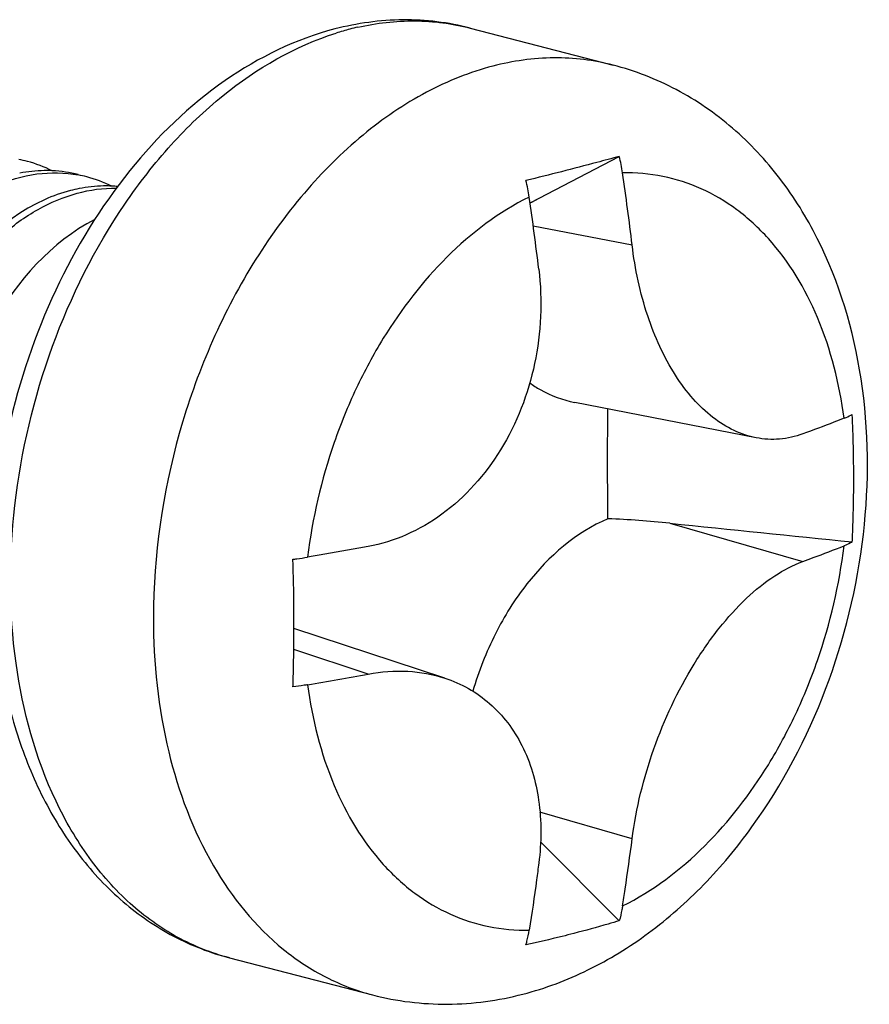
# Model space of a CAD drawing. Header units: millimetres. Extents: x 0 to 3905, y -1166 to 1110.
# Tile 122 of 155: x 2259.78 to 2266.86, y 654.43 to 662.63. Entities that reach past the tile are written whole.
import ezdxf

# ---------------------------------------------------------------- set-up
doc = ezdxf.new("R2010")
doc.units = ezdxf.units.MM
doc.header["$LTSCALE"] = 65.395
doc.layers.add('SC-BM4X30-NIDXF_CONTINUOUS_LINE', color=7, linetype='CONTINUOUS')

msp = doc.modelspace()

# ---------------------------------------------------------------- linework, layer by layer
at = {"layer": 'SC-BM4X30-NIDXF_CONTINUOUS_LINE'}
for p, q in [((2263.5382, 662.5649), (2264.7291, 662.2566)), ((2264.1128, 661.1481), (2264.7803, 661.4958)), ((2264.0367, 661.1085), (2264.1128, 661.1481)), ((2264.0512, 661.1161), (2264.1128, 661.1481)), ((2264.0634, 660.9189), (2264.8878, 660.7583)), ((2265.921, 659.1524), (2264.409, 659.4471)), ((2265.2006, 658.4405), (2266.3092, 658.1217)), ((2260.8985, 657.6558), (2260.8985, 657.652)), ((2263.3266, 657.1509), (2262.0696, 657.5624)), ((2262.6883, 657.1845), (2262.0683, 657.3875)), ((2264.8877, 655.812), (2264.1192, 656.033)), ((2264.1241, 655.7858), (2264.7803, 655.1297)), ((2261.5337, 654.8201), (2262.7246, 654.5118))]:
    msp.add_line(p, q, dxfattribs=at)
for centre, radius, start, end in [((2263.1014, 660.3721), 2.256, 102.7796, 104.51408), ((2263.119, 660.3056), 2.3249, 104.52255, 107.46572), ((2259.5858, 660.44), 1.0474, 75.48763, 79.46615), ((2259.581, 660.4252), 1.063, 63.44439, 75.43953), ((2263.3827, 661.1481), 1.4402, 8.41761, 13.9709), ((2260.0075, 660.3163), 1.0615, 75.53325, 87.36573), ((2243.1162, 658.1519), 21.927, 6.82685, 8.41032), ((2260.0808, 660.3119), 1.0474, 75.48662, 79.46323), ((2260.076, 660.2971), 1.063, 63.44433, 75.43858), ((2262.4994, 660.9317), 1.5468, 8.40037, 13.57193), ((2260.5014, 660.1725), 1.0773, 84.71414, 87.34701), ((2242.201, 657.9367), 22.0649, 6.82009, 8.39374), ((2264.301, 649.6628), 8.8238, 84.14849, 87.49802), ((2244.382, 657.6059), 17.6877, 359.85905, 359.99995), ((2256.404, 691.3429), 34.7317, 279.57858, 280.4244)]:
    msp.add_arc(centre, radius, start, end, dxfattribs=at)
for points, knots in [([(2263.5382, 662.5649), (2263.3564, 662.6119), (2262.9753, 662.658), (2262.5957, 662.6051), (2262.4107, 662.5573)], [0, 0, 0, 0, 0.495579, 1, 1, 1, 1]), ([(2262.6024, 662.5723), (2262.7579, 662.6076), (2263.0732, 662.6442), (2263.3885, 662.6036), (2263.5382, 662.5649)], [0, 0, 0, 0, 0.507695, 1, 1, 1, 1]), ([(2262.4107, 662.5573), (2262.0852, 662.473), (2261.4402, 662.157), (2260.6484, 661.3869), (2260.0384, 660.3875), (2259.781, 659.6263), (2259.6929, 659.2306)], [0, 0, 0, 0, 0.224639, 0.468066, 0.729194, 1, 1, 1, 1]), ([(2261.5337, 654.8201), (2261.3824, 654.8592), (2261.0837, 654.9786), (2260.6848, 655.2669), (2260.3428, 655.6551), (2259.9638, 656.308), (2259.6929, 657.308), (2259.6942, 658.6109), (2260.0051, 659.9206), (2260.5048, 660.9211), (2261.0294, 661.5945), (2261.583, 662.1263), (2262.0789, 662.4156), (2262.4212, 662.5233)], [0, 0, 0, 0, 0.049319, 0.100213, 0.153946, 0.2113, 0.337096, 0.475229, 0.618485, 0.758125, 0.824234, 0.886817, 1, 1, 1, 1]), ([(2263.7269, 662.2479), (2263.5356, 662.1984), (2263.1506, 662.0433), (2262.6195, 661.6797), (2262.1323, 661.1925), (2261.5553, 660.3896), (2261.0486, 659.2044), (2260.8988, 658.172), (2260.8985, 657.6558)], [0, 0, 0, 0, 0.103314, 0.214746, 0.334565, 0.461813, 0.730034, 1, 1, 1, 1]), ([(2264.7291, 662.2566), (2264.5689, 662.2981), (2264.23, 662.3386), (2263.8928, 662.2909), (2263.7269, 662.2479)], [0, 0, 0, 0, 0.491266, 1, 1, 1, 1]), ([(2263.9773, 654.5183), (2264.1639, 654.5666), (2264.5318, 654.7051), (2265.0393, 655.0178), (2265.4985, 655.423), (2266.0418, 656.0754), (2266.5539, 657.0481), (2266.8668, 658.3309), (2266.8583, 659.6271), (2266.5581, 660.6388), (2266.1368, 661.3196), (2265.7401, 661.7449), (2265.2672, 662.0708), (2264.9114, 662.2095), (2264.7291, 662.2566)], [0, 0, 0, 0, 0.058681, 0.118733, 0.180559, 0.244308, 0.376398, 0.5111, 0.642552, 0.766863, 0.826558, 0.884994, 0.942668, 1, 1, 1, 1]), ([(2264.7803, 661.4958), (2264.7182, 661.4789), (2264.4597, 661.4093), (2264.2003, 661.3434), (2264.003, 661.2946)], [0, 0, 0, 0, 0.24053, 1, 1, 1, 1]), ([(2258.2757, 659.0631), (2258.2888, 659.3715), (2258.4199, 659.9826), (2258.8037, 660.6506), (2259.222, 661.0538), (2259.5618, 661.2611), (2259.9185, 661.3669), (2260.1594, 661.3626), (2260.2723, 661.3416)], [0, 0, 0, 0, 0.275087, 0.546507, 0.672625, 0.789527, 0.897703, 1, 1, 1, 1]), ([(2260.0562, 661.3767), (2260.0338, 661.3777), (2259.9427, 661.3791), (2259.8516, 661.3692), (2259.7843, 661.356)], [0, 0, 0, 0, 0.246772, 1, 1, 1, 1]), ([(2266.6535, 659.315), (2266.6157, 659.6019), (2266.4821, 660.1398), (2266.1337, 660.7241), (2265.7701, 661.0592), (2265.471, 661.2368), (2265.146, 661.3419), (2264.92, 661.3613), (2264.8074, 661.3589)], [0, 0, 0, 0, 0.287816, 0.544618, 0.66299, 0.776568, 0.887937, 1, 1, 1, 1]), ([(2258.7706, 658.935), (2258.7829, 659.2232), (2258.8996, 659.7966), (2259.2407, 660.4337), (2259.615, 660.8379), (2259.9232, 661.0623), (2260.2513, 661.202), (2260.4799, 661.2331), (2260.5897, 661.2313)], [0, 0, 0, 0, 0.27125, 0.540994, 0.667889, 0.78655, 0.896725, 1, 1, 1, 1]), ([(2260.2795, 661.228), (2260.2553, 661.2232), (2260.1568, 661.2009), (2260.061, 661.1667), (2259.9914, 661.1356)], [0, 0, 0, 0, 0.24468, 1, 1, 1, 1]), ([(2260.5512, 661.2486), (2260.5288, 661.2496), (2260.4378, 661.251), (2260.3468, 661.2411), (2260.2795, 661.228)], [0, 0, 0, 0, 0.246776, 1, 1, 1, 1]), ([(2259.9914, 661.1356), (2259.612, 660.9658), (2259.2168, 660.5432), (2258.9265, 659.9655), (2258.769, 659.529), (2258.7091, 659.1829), (2258.6999, 658.9533)], [0, 0, 0, 0, 0.473177, 0.605111, 0.738402, 1, 1, 1, 1]), ([(2264.0296, 661.1576), (2263.5246, 660.9069), (2262.9964, 660.3406), (2262.5792, 659.5635), (2262.3351, 658.9623), (2262.2235, 658.4821), (2262.1835, 658.1581)], [0, 0, 0, 0, 0.465537, 0.596538, 0.730423, 1, 1, 1, 1]), ([(2260.4099, 660.9706), (2260.0498, 660.7844), (2259.6016, 660.2788), (2259.2792, 659.4911), (2259.2037, 659.0461), (2259.1949, 658.8251)], [0, 0, 0, 0, 0.476449, 0.740032, 1, 1, 1, 1]), ([(2265.921, 659.1524), (2265.8576, 659.1648), (2265.7294, 659.2081), (2265.5515, 659.3202), (2265.3873, 659.4773), (2265.1842, 659.7507), (2264.9917, 660.1803), (2264.9116, 660.5583), (2264.8877, 660.7583)], [0, 0, 0, 0, 0.09576, 0.198188, 0.309563, 0.430865, 0.701303, 1, 1, 1, 1]), ([(2264.1099, 660.5569), (2264.141, 660.2963), (2264.1174, 659.766), (2263.8392, 659.0428), (2263.4206, 658.5706), (2263.0143, 658.3347), (2262.7971, 658.2672), (2262.6883, 658.2471)], [0, 0, 0, 0, 0.266073, 0.527071, 0.771921, 0.887849, 1, 1, 1, 1]), ([(2264.0344, 659.61), (2264.0628, 659.5897), (2264.1779, 659.5158), (2264.309, 659.4666), (2264.409, 659.4471)], [0, 0, 0, 0, 0.254812, 1, 1, 1, 1]), ([(2264.6862, 658.4782), (2264.6852, 658.5542), (2264.6823, 658.8592), (2264.683, 659.1642), (2264.6857, 659.3931)], [0, 0, 0, 0, 0.249404, 1, 1, 1, 1]), ([(2266.6535, 659.315), (2266.6255, 659.3039), (2266.5112, 659.2591), (2266.3962, 659.2161), (2266.3092, 659.1844)], [0, 0, 0, 0, 0.245537, 1, 1, 1, 1]), ([(2266.6535, 659.315), (2266.6597, 659.3175), (2266.6829, 659.3269), (2266.7056, 659.3376), (2266.7218, 659.3462)], [0, 0, 0, 0, 0.267947, 1, 1, 1, 1]), ([(2266.3092, 659.1843), (2266.2473, 659.1618), (2266.1177, 659.1323), (2265.9849, 659.1399), (2265.921, 659.1524)], [0, 0, 0, 0, 0.50288, 1, 1, 1, 1]), ([(2266.7218, 658.2843), (2266.724, 658.328), (2266.7313, 658.5032), (2266.7339, 658.6785), (2266.734, 658.8102)], [0, 0, 0, 0, 0.249189, 1, 1, 1, 1]), ([(2264.6862, 658.4782), (2264.4204, 658.3658), (2264.0613, 658.0508), (2263.7317, 657.5209), (2263.6079, 657.2063), (2263.5594, 657.0421)], [0, 0, 0, 0, 0.46248, 0.725579, 1, 1, 1, 1]), ([(2259.5765, 658.4519), (2259.545, 658.0398), (2259.5682, 657.4217), (2259.7611, 656.6452), (2259.979, 656.121), (2260.2705, 655.66), (2260.6319, 655.2763), (2261.0555, 654.9852), (2261.3722, 654.8619), (2261.5337, 654.8201)], [0, 0, 0, 0, 0.277676, 0.409665, 0.53615, 0.657361, 0.774166, 0.887865, 1, 1, 1, 1]), ([(2262.6883, 658.2472), (2262.6467, 658.2396), (2262.4786, 658.2089), (2262.3102, 658.1795), (2262.1835, 658.1581)], [0, 0, 0, 0, 0.247692, 1, 1, 1, 1]), ([(2264.8074, 655.2529), (2265.3123, 655.5036), (2265.8405, 656.0699), (2266.2577, 656.847), (2266.5018, 657.4481), (2266.6135, 657.9284), (2266.6535, 658.2524)], [0, 0, 0, 0, 0.465537, 0.596538, 0.730423, 1, 1, 1, 1]), ([(2266.3092, 658.1217), (2266.3386, 658.1324), (2266.4538, 658.1747), (2266.5684, 658.2187), (2266.6535, 658.2524)], [0, 0, 0, 0, 0.254441, 1, 1, 1, 1]), ([(2266.7218, 658.2843), (2266.7167, 658.2815), (2266.6945, 658.2697), (2266.6714, 658.2595), (2266.6535, 658.2524)], [0, 0, 0, 0, 0.232907, 1, 1, 1, 1]), ([(2262.0615, 658.1401), (2262.0719, 658.1414), (2262.1127, 658.1468), (2262.1534, 658.153), (2262.1835, 658.1581)], [0, 0, 0, 0, 0.256473, 1, 1, 1, 1]), ([(2262.0698, 657.6059), (2262.0698, 657.6502), (2262.069, 657.8283), (2262.0657, 658.0064), (2262.0615, 658.1401)], [0, 0, 0, 0, 0.24894, 1, 1, 1, 1]), ([(2264.8877, 655.812), (2264.9202, 656.0668), (2265.046, 656.5728), (2265.3193, 657.1559), (2265.6014, 657.5634), (2265.8261, 657.8127), (2266.0595, 658.003), (2266.2271, 658.0919), (2266.3092, 658.1218)], [0, 0, 0, 0, 0.273515, 0.550668, 0.680684, 0.800193, 0.906886, 1, 1, 1, 1]), ([(2260.8985, 657.652), (2260.8985, 657.2773), (2260.9743, 656.5592), (2261.3342, 655.5947), (2261.8385, 654.9693), (2262.3278, 654.647), (2262.5911, 654.5464), (2262.7246, 654.5118)], [0, 0, 0, 0, 0.288969, 0.551131, 0.784596, 0.893634, 1, 1, 1, 1]), ([(2262.0615, 657.0781), (2262.0628, 657.1183), (2262.0673, 657.2797), (2262.0694, 657.4411), (2262.0697, 657.5624)], [0, 0, 0, 0, 0.248745, 1, 1, 1, 1]), ([(2262.6883, 657.1846), (2262.7968, 657.2046), (2263.0131, 657.2213), (2263.2274, 657.1834), (2263.3266, 657.1509)], [0, 0, 0, 0, 0.513893, 1, 1, 1, 1]), ([(2262.1834, 657.0955), (2262.1735, 657.0938), (2262.133, 657.0873), (2262.0923, 657.0818), (2262.0615, 657.0781)], [0, 0, 0, 0, 0.243391, 1, 1, 1, 1]), ([(2262.1835, 657.0954), (2262.2213, 656.8086), (2262.3549, 656.2707), (2262.7032, 655.6863), (2263.0669, 655.3513), (2263.366, 655.1737), (2263.691, 655.0686), (2263.9169, 655.0492), (2264.0296, 655.0515)], [0, 0, 0, 0, 0.287816, 0.544618, 0.66299, 0.776568, 0.887937, 1, 1, 1, 1]), ([(2263.3266, 657.1509), (2263.4626, 657.1064), (2263.7235, 656.9592), (2263.999, 656.5905), (2264.1353, 656.1213), (2264.1319, 655.7834), (2264.1099, 655.6106)], [0, 0, 0, 0, 0.229476, 0.465209, 0.720521, 1, 1, 1, 1]), ([(2264.8074, 655.2528), (2264.8148, 655.2991), (2264.8438, 655.4852), (2264.8699, 655.6717), (2264.8877, 655.812)], [0, 0, 0, 0, 0.248969, 1, 1, 1, 1]), ([(2264.1098, 655.6106), (2264.1038, 655.5637), (2264.0793, 655.377), (2264.0518, 655.1908), (2264.0296, 655.0515)], [0, 0, 0, 0, 0.251037, 1, 1, 1, 1]), ([(2264.8074, 655.2528), (2264.8057, 655.2423), (2264.7985, 655.2009), (2264.7889, 655.1599), (2264.7803, 655.1297)], [0, 0, 0, 0, 0.253855, 1, 1, 1, 1]), ([(2264.7803, 655.1297), (2264.7495, 655.1203), (2264.6239, 655.0829), (2264.4974, 655.0485), (2264.4016, 655.0238)], [0, 0, 0, 0, 0.245607, 1, 1, 1, 1]), ([(2264.003, 654.9285), (2264.0057, 654.9385), (2264.0163, 654.9791), (2264.0246, 655.0203), (2264.0296, 655.0515)], [0, 0, 0, 0, 0.245797, 1, 1, 1, 1]), ([(2264.4016, 655.0238), (2264.3691, 655.0153), (2264.2367, 654.9817), (2264.1036, 654.9503), (2264.003, 654.9285)], [0, 0, 0, 0, 0.246104, 1, 1, 1, 1]), ([(2262.7246, 654.5118), (2262.9276, 654.4593), (2263.351, 654.4076), (2263.7728, 654.4654), (2263.9774, 654.5183)], [0, 0, 0, 0, 0.498115, 1, 1, 1, 1])]:
    msp.add_open_spline(points, degree=3, knots=knots, dxfattribs=at)
for points in [[(2266.734, 658.8102), (2266.734, 658.9889), (2266.7305, 659.1677), (2266.7218, 659.3462)], [(2265.2006, 658.4405), (2265.7077, 658.3887), (2266.2147, 658.3366), (2266.7218, 658.2843)]]:
    msp.add_open_spline(points, degree=3, dxfattribs=at)

doc.saveas('drawing.dxf')
